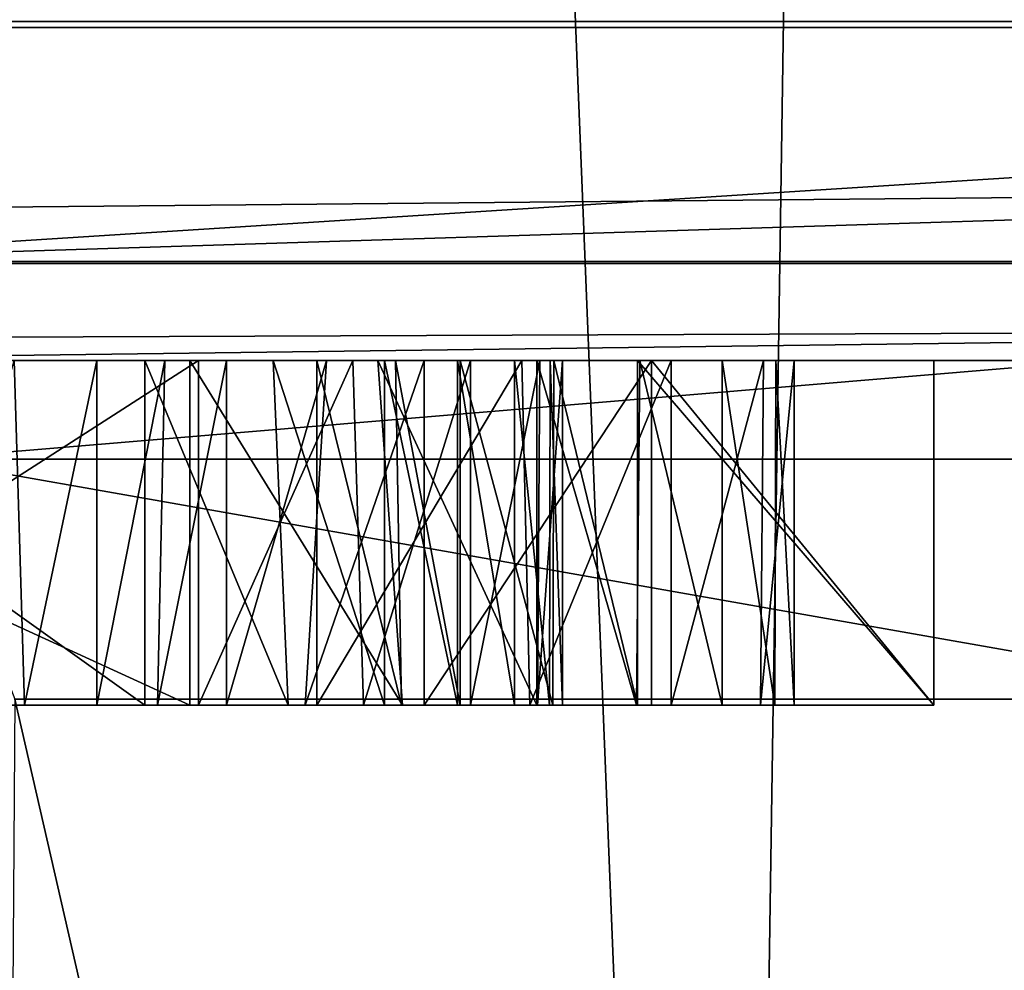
# Model space of a CAD drawing. Header units: millimetres. Extents: x -18.9 to 18.9, y -8.8 to 59.9.
# Tile 226 of 256: x -3.85 to -3.279, y 26.046 to 26.598. Entities that reach past the tile are written whole.
import ezdxf

# ---------------------------------------------------------------- set-up
doc = ezdxf.new("R2010")
doc.units = ezdxf.units.MM
doc.header["$LTSCALE"] = 65.185185
for name, color, linetype in [('1282', 7, 'CONTINUOUS'), ('1295', 7, 'CONTINUOUS'), ('1468', 7, 'CONTINUOUS'), ('1587', 7, 'CONTINUOUS'), ('1603', 7, 'CONTINUOUS'), ('1666', 7, 'CONTINUOUS'), ('1683', 7, 'CONTINUOUS'), ('1687', 7, 'CONTINUOUS'), ('1718', 7, 'CONTINUOUS'), ('1719', 7, 'CONTINUOUS'), ('1720', 7, 'CONTINUOUS'), ('1721', 7, 'CONTINUOUS'), ('1722', 7, 'CONTINUOUS'), ('1723', 7, 'CONTINUOUS'), ('1724', 7, 'CONTINUOUS'), ('1725', 7, 'CONTINUOUS'), ('1726', 7, 'CONTINUOUS'), ('1727', 7, 'CONTINUOUS'), ('1728', 7, 'CONTINUOUS'), ('1729', 7, 'CONTINUOUS'), ('1730', 7, 'CONTINUOUS'), ('1731', 7, 'CONTINUOUS'), ('1734', 7, 'CONTINUOUS'), ('1735', 7, 'CONTINUOUS'), ('1736', 7, 'CONTINUOUS'), ('1737', 7, 'CONTINUOUS'), ('1738', 7, 'CONTINUOUS'), ('1739', 7, 'CONTINUOUS'), ('1740', 7, 'CONTINUOUS'), ('2083', 7, 'CONTINUOUS')]:
    doc.layers.add(name, color=color, linetype=linetype)

msp = doc.modelspace()

# ---------------------------------------------------------------- linework, layer by layer
at = {"layer": '1282', "color": 7, "linetype": 'Continuous'}
for points in [[(4.95686, 26.4, 1.84106), (4.95686, 26.4, 1.71009), (-10.65686, 26.4, 7.01179), (4.95686, 26.4, 1.84106)], [(4.95686, 26.4, 1.71009), (4.95686, 26.4, 1.5914), (-10.65686, 26.4, 7.01179), (4.95686, 26.4, 1.71009)], [(5.72794, 26.4, 1.99576), (4.95686, 26.4, 1.84106), (-10.65686, 26.4, 7.01179), (5.72794, 26.4, 1.99576)], [(4.95686, 26.4, 2.26098), (5.72794, 26.4, 1.99576), (-10.65686, 26.4, 7.01179), (4.95686, 26.4, 2.26098)], [(4.95686, 26.4, 2.41896), (4.95686, 26.4, 2.26098), (-10.65686, 26.4, 7.01179), (4.95686, 26.4, 2.41896)], [(5.76723, 26.4, 2.60641), (4.95686, 26.4, 2.41896), (-10.65686, 26.4, 7.01179), (5.76723, 26.4, 2.60641)], [(4.95686, 26.4, 2.84215), (5.76723, 26.4, 2.60641), (-10.65686, 26.4, 7.01179), (4.95686, 26.4, 2.84215)], [(4.95686, 26.4, 2.97557), (4.95686, 26.4, 2.84215), (-10.65686, 26.4, 7.01179), (4.95686, 26.4, 2.97557)], [(-10.65686, 26.4, 7.01179), (-4.93148, 26.4, 5.95011), (4.95686, 26.4, 2.97557), (-10.65686, 26.4, 7.01179)], [(4.95686, 26.4, 1.5914), (4.95686, 26.4, 1.46125), (-10.65686, 26.4, 7.01179), (4.95686, 26.4, 1.5914)], [(-10.65686, 26.4, 7.01179), (4.95686, 26.4, 1.46125), (-8.77248, 26.4, 1.41699), (-10.65686, 26.4, 7.01179)], [(4.06105, 26.4, 7.15346), (-4.78506, 26.4, 7.17392), (-10.53459, 26.4, 7.25341), (4.06105, 26.4, 7.15346)], [(-10.35686, 26.4, 7.31165), (4.06105, 26.4, 7.15346), (-10.53459, 26.4, 7.25341), (-10.35686, 26.4, 7.31165)], [(-7.35, 26.4, 7.31165), (4.06105, 26.4, 7.15346), (-10.35686, 26.4, 7.31165), (-7.35, 26.4, 7.31165)], [(4.95686, 26.4, 1.46125), (5.44963, 26.4, 0.94965), (-8.77248, 26.4, 1.41699), (4.95686, 26.4, 1.46125)], [(-8.77248, 26.4, 1.41699), (5.44963, 26.4, 0.94965), (-8.03313, 26.4, 1.32107), (-8.77248, 26.4, 1.41699)], [(-8.03313, 26.4, 1.32107), (5.44963, 26.4, 0.94965), (-7.36118, 26.4, 0.99794), (-8.03313, 26.4, 1.32107)], [(-7.80108, 26.4, 15.55301), (-2.22372, 26.4, 17.25711), (4.35936, 26.4, 15.70178), (-7.80108, 26.4, 15.55301)], [(4.30346, 26.4, 15.49864), (-7.80108, 26.4, 15.55301), (4.35936, 26.4, 15.70178), (4.30346, 26.4, 15.49864)], [(-7.80108, 26.4, 15.55301), (4.30346, 26.4, 15.49864), (-7.35002, 26.4, 14.15993), (-7.80108, 26.4, 15.55301)], [(-6.15686, 26.4, -7.18186), (7.41121, 26.4, -7.38186), (-7.41121, 26.4, -7.38186), (-6.15686, 26.4, -7.18186)], [(4.95686, 26.4, 0.94965), (4.95686, 26.4, 0.8195), (-7.36118, 26.4, 0.99794), (4.95686, 26.4, 0.94965)], [(4.95686, 26.4, 0.8195), (-4.95686, 26.4, 0.74665), (-7.36118, 26.4, 0.99794), (4.95686, 26.4, 0.8195)], [(5.44963, 26.4, 0.94965), (4.95686, 26.4, 0.94965), (-7.36118, 26.4, 0.99794), (5.44963, 26.4, 0.94965)], [(4.30346, 26.4, 15.49864), (4.30346, 26.4, 13.50797), (-7.35002, 26.4, 14.15993), (4.30346, 26.4, 15.49864)], [(-7.35002, 26.4, 14.15993), (4.30346, 26.4, 13.50797), (-5.96773, 26.4, 13.58617), (-7.35002, 26.4, 14.15993)], [(-2.05, 26.4, 7.35346), (4.06105, 26.4, 7.15346), (-7.35, 26.4, 7.31165), (-2.05, 26.4, 7.35346)], [(-5.57213, 26.4, 7.64582), (-2.05, 26.4, 7.35346), (-7.35, 26.4, 7.31165), (-5.57213, 26.4, 7.64582)], [(4.95686, 26.4, -0.49182), (-4.95686, 26.4, -0.44025), (-6.15686, 26.4, -0.28391), (4.95686, 26.4, -0.49182)], [(4.95686, 26.4, -0.49182), (-6.15686, 26.4, -0.28391), (-4.95686, 26.4, -0.28391), (4.95686, 26.4, -0.49182)], [(4.95686, 26.4, -0.49182), (-4.95686, 26.4, -0.15376), (-6.15686, 26.4, 0.0828), (4.95686, 26.4, -0.49182)], [(4.95686, 26.4, -0.49182), (-6.15686, 26.4, 0.0828), (-4.95686, 26.4, 0.0828), (4.95686, 26.4, -0.49182)], [(5.64854, 26.4, -2.23043), (6.15686, 26.4, -2.75758), (-6.15686, 26.4, -2.24353), (5.64854, 26.4, -2.23043)], [(5.64854, 26.4, -2.23043), (-6.15686, 26.4, -2.24353), (-5.54868, 26.4, -2.18132), (5.64854, 26.4, -2.23043)], [(-6.15686, 26.4, -2.24353), (6.15686, 26.4, -2.75758), (-4.95686, 26.4, -2.64707), (-6.15686, 26.4, -2.24353)], [(5.70828, 26.4, -3.4881), (5.80898, 26.4, -3.50083), (-6.15686, 26.4, -3.16522), (5.70828, 26.4, -3.4881)], [(5.80898, 26.4, -3.50083), (-5.64854, 26.4, -3.58923), (-6.15686, 26.4, -3.16522), (5.80898, 26.4, -3.50083)], [(5.263, 26.4, -3.45417), (5.70828, 26.4, -3.4881), (-6.15686, 26.4, -3.16522), (5.263, 26.4, -3.45417)], [(5.17781, 26.4, -3.44332), (5.263, 26.4, -3.45417), (-6.15686, 26.4, -3.16522), (5.17781, 26.4, -3.44332)], [(5.10011, 26.4, -3.4116), (5.17781, 26.4, -3.44332), (-6.15686, 26.4, -3.16522), (5.10011, 26.4, -3.4116)], [(5.03563, 26.4, -3.3635), (5.10011, 26.4, -3.4116), (-6.15686, 26.4, -3.16522), (5.03563, 26.4, -3.3635)], [(4.99189, 26.4, -3.30446), (5.03563, 26.4, -3.3635), (-6.15686, 26.4, -3.16522), (4.99189, 26.4, -3.30446)], [(4.96494, 26.4, -3.22264), (4.99189, 26.4, -3.30446), (-6.15686, 26.4, -3.16522), (4.96494, 26.4, -3.22264)], [(4.95686, 26.4, -3.12675), (4.96494, 26.4, -3.22264), (-6.15686, 26.4, -3.16522), (4.95686, 26.4, -3.12675)], [(4.95686, 26.4, -3.12675), (-6.15686, 26.4, -3.16522), (-4.95686, 26.4, -2.78623), (4.95686, 26.4, -3.12675)], [(-6.15686, 26.4, -7.18186), (-4.95686, 26.4, -7.18186), (7.41121, 26.4, -7.38186), (-6.15686, 26.4, -7.18186)], [(-1.88248, 26.4, 12.89934), (-4.08154, 26.4, 12.38075), (-5.96773, 26.4, 13.58617), (-1.88248, 26.4, 12.89934)], [(0.37309, 26.4, 13.03084), (-1.88248, 26.4, 12.89934), (-5.96773, 26.4, 13.58617), (0.37309, 26.4, 13.03084)], [(4.57189, 26.4, 13.13027), (0.37309, 26.4, 13.03084), (-5.96773, 26.4, 13.58617), (4.57189, 26.4, 13.13027)], [(4.38595, 26.4, 13.2647), (4.57189, 26.4, 13.13027), (-5.96773, 26.4, 13.58617), (4.38595, 26.4, 13.2647)], [(4.37748, 26.4, 13.2762), (4.38595, 26.4, 13.2647), (-5.96773, 26.4, 13.58617), (4.37748, 26.4, 13.2762)], [(4.30346, 26.4, 13.50797), (4.37748, 26.4, 13.2762), (-5.96773, 26.4, 13.58617), (4.30346, 26.4, 13.50797)], [(6.01525, 26.4, -4.28582), (6.15686, 26.4, -4.33575), (-5.7967, 26.4, -3.96003), (6.01525, 26.4, -4.28582)], [(6.01525, 26.4, -4.28582), (-5.7967, 26.4, -3.96003), (-5.64854, 26.4, -3.96003), (6.01525, 26.4, -4.28582)], [(6.15686, 26.4, -4.33575), (-4.95686, 26.4, -4.41106), (-5.7967, 26.4, -3.96003), (6.15686, 26.4, -4.33575)], [(4.95686, 26.4, -1.33739), (-5.28428, 26.4, -1.32756), (-5.77623, 26.4, -1.31119), (4.95686, 26.4, -1.33739)], [(4.95686, 26.4, -1.33739), (-5.77623, 26.4, -1.31119), (-5.09847, 26.4, -1.22033), (4.95686, 26.4, -1.33739)], [(5.80898, 26.4, -3.50083), (6.15686, 26.4, -3.67108), (-5.64854, 26.4, -3.58923), (5.80898, 26.4, -3.50083)], [(6.15686, 26.4, -3.67108), (4.95686, 26.4, -3.67108), (-5.64854, 26.4, -3.58923), (6.15686, 26.4, -3.67108)], [(4.95686, 26.4, -3.80123), (6.01525, 26.4, -4.28582), (-5.64854, 26.4, -3.96003), (4.95686, 26.4, -3.80123)], [(4.95686, 26.4, -3.67108), (4.95686, 26.4, -3.80123), (-5.64854, 26.4, -3.58923), (4.95686, 26.4, -3.67108)], [(-5.64854, 26.4, -3.58923), (4.95686, 26.4, -3.80123), (-5.64854, 26.4, -3.96003), (-5.64854, 26.4, -3.58923)], [(5.36864, 26.4, -6.32659), (5.21307, 26.4, -6.37313), (-5.57241, 26.4, -6.22579), (5.36864, 26.4, -6.32659)], [(5.21307, 26.4, -6.37313), (-4.95686, 26.4, -6.40997), (-5.57241, 26.4, -6.22579), (5.21307, 26.4, -6.37313)], [(5.54868, 26.4, -6.31174), (5.36864, 26.4, -6.32659), (-5.57241, 26.4, -6.22579), (5.54868, 26.4, -6.31174)], [(5.54868, 26.4, -6.31174), (-5.57241, 26.4, -6.22579), (-5.30499, 26.4, -6.19304), (5.54868, 26.4, -6.31174)], [(-3.2237, 26.4, 7.69349), (-2.05, 26.4, 7.35346), (-5.57213, 26.4, 7.64582), (-3.2237, 26.4, 7.69349)], [(-4.03333, 26.4, 8.60598), (-3.2237, 26.4, 7.69349), (-5.57213, 26.4, 7.64582), (-4.03333, 26.4, 8.60598)], [(6.15686, 26.4, -5.25744), (6.15686, 26.4, -5.35649), (-5.55768, 26.4, -5.28445), (6.15686, 26.4, -5.25744)], [(6.15686, 26.4, -5.25744), (-5.55768, 26.4, -5.28445), (-5.09847, 26.4, -5.19114), (6.15686, 26.4, -5.25744)], [(-5.55768, 26.4, -5.28445), (6.15686, 26.4, -5.35649), (-5.37882, 26.4, -5.30003), (-5.55768, 26.4, -5.28445)], [(-5.36864, 26.4, -2.16647), (5.64854, 26.4, -2.23043), (-5.54868, 26.4, -2.18132), (-5.36864, 26.4, -2.16647)], [(4.95781, 26.4, -6.90877), (5.0246, 26.4, -7.0216), (-5.44963, 26.4, -6.54012), (4.95781, 26.4, -6.90877)], [(-5.44963, 26.4, -6.54012), (5.0246, 26.4, -7.0216), (-4.95686, 26.4, -7.05171), (-5.44963, 26.4, -6.54012)], [(4.93558, 26.4, -6.77668), (4.95781, 26.4, -6.90877), (-5.44963, 26.4, -6.54012), (4.93558, 26.4, -6.77668)], [(4.95347, 26.4, -6.65186), (4.93558, 26.4, -6.77668), (-5.44963, 26.4, -6.54012), (4.95347, 26.4, -6.65186)], [(-5.44963, 26.4, -6.54012), (-4.95686, 26.4, -6.54012), (4.95347, 26.4, -6.65186), (-5.44963, 26.4, -6.54012)], [(-5.22371, 26.4, -5.34748), (-5.37882, 26.4, -5.30003), (4.95686, 26.4, -5.35649), (-5.22371, 26.4, -5.34748)], [(6.15686, 26.4, -5.35649), (4.95686, 26.4, -5.35649), (-5.37882, 26.4, -5.30003), (6.15686, 26.4, -5.35649)], [(-5.21307, 26.4, -2.11993), (5.64854, 26.4, -2.23043), (-5.36864, 26.4, -2.16647), (-5.21307, 26.4, -2.11993)], [(4.95686, 26.4, -6.13166), (5.54868, 26.4, -6.31174), (-5.30499, 26.4, -6.19304), (4.95686, 26.4, -6.13166)], [(-5.10093, 26.4, -6.09073), (4.95686, 26.4, -6.13166), (-5.30499, 26.4, -6.19304), (-5.10093, 26.4, -6.09073)], [(4.95686, 26.4, -1.33739), (6.01525, 26.4, -1.36031), (-5.28428, 26.4, -1.32756), (4.95686, 26.4, -1.33739)], [(-5.28428, 26.4, -1.32756), (6.01525, 26.4, -1.36031), (-5.13451, 26.4, -1.384), (-5.28428, 26.4, -1.32756)], [(-5.22371, 26.4, -5.34748), (4.95686, 26.4, -5.35649), (-5.09872, 26.4, -5.42218), (-5.22371, 26.4, -5.34748)], [(-5.0921, 26.4, -2.04661), (5.64854, 26.4, -2.23043), (-5.21307, 26.4, -2.11993), (-5.0921, 26.4, -2.04661)], [(6.01525, 26.4, -1.36031), (5.7967, 26.4, -1.85963), (-5.13451, 26.4, -1.384), (6.01525, 26.4, -1.36031)], [(-5.13451, 26.4, -1.384), (5.7967, 26.4, -1.85963), (-5.0246, 26.4, -1.47146), (-5.13451, 26.4, -1.384)], [(4.95686, 26.4, -6.00724), (4.95686, 26.4, -6.13166), (-5.10093, 26.4, -6.09073), (4.95686, 26.4, -6.00724)], [(-4.97741, 26.4, -5.94013), (4.95686, 26.4, -6.00724), (-5.10093, 26.4, -6.09073), (-4.97741, 26.4, -5.94013)], [(4.95686, 26.4, -5.35649), (4.95686, 26.4, -5.48991), (-5.09872, 26.4, -5.42218), (4.95686, 26.4, -5.35649)], [(-5.09872, 26.4, -5.42218), (4.95686, 26.4, -5.48991), (-5.00944, 26.4, -5.51705), (-5.09872, 26.4, -5.42218)], [(-4.95686, 26.4, -1.22033), (4.95686, 26.4, -1.33739), (-5.09847, 26.4, -1.22033), (-4.95686, 26.4, -1.22033)], [(-4.95686, 26.4, -5.19114), (6.15686, 26.4, -5.25744), (-5.09847, 26.4, -5.19114), (-4.95686, 26.4, -5.19114)], [(-5.00598, 26.4, -1.95212), (5.64854, 26.4, -2.23043), (-5.0921, 26.4, -2.04661), (-5.00598, 26.4, -1.95212)], [(-5.0246, 26.4, -1.47146), (5.7967, 26.4, -1.85963), (-4.95781, 26.4, -1.58428), (-5.0246, 26.4, -1.47146)], [(4.95686, 26.4, -5.48991), (5.90147, 26.4, -6.00724), (-5.00944, 26.4, -5.51705), (4.95686, 26.4, -5.48991)], [(-5.00944, 26.4, -5.51705), (5.90147, 26.4, -6.00724), (-4.95362, 26.4, -5.63116), (-5.00944, 26.4, -5.51705)], [(5.64854, 26.4, -1.85963), (5.64854, 26.4, -2.23043), (-5.00598, 26.4, -1.95212), (5.64854, 26.4, -1.85963)], [(-4.95347, 26.4, -1.8412), (5.64854, 26.4, -1.85963), (-5.00598, 26.4, -1.95212), (-4.95347, 26.4, -1.8412)], [(5.90147, 26.4, -6.00724), (4.95686, 26.4, -6.00724), (-4.97741, 26.4, -5.94013), (5.90147, 26.4, -6.00724)], [(-4.93558, 26.4, -5.7543), (5.90147, 26.4, -6.00724), (-4.97741, 26.4, -5.94013), (-4.93558, 26.4, -5.7543)], [(-4.95781, 26.4, -1.58428), (5.7967, 26.4, -1.85963), (-4.93558, 26.4, -1.71638), (-4.95781, 26.4, -1.58428)], [(4.95686, 26.4, 0.8195), (6.15686, 26.4, 0.57394), (-4.95686, 26.4, 0.74665), (4.95686, 26.4, 0.8195)], [(6.15686, 26.4, 0.57394), (4.95686, 26.4, 0.57394), (-4.95686, 26.4, 0.74665), (6.15686, 26.4, 0.57394)], [(4.95686, 26.4, 0.57394), (4.95686, 26.4, 0.44379), (-4.95686, 26.4, 0.74665), (4.95686, 26.4, 0.57394)], [(4.95686, 26.4, 0.44379), (5.09847, 26.4, 0.28826), (-4.95686, 26.4, 0.74665), (4.95686, 26.4, 0.44379)], [(4.95686, 26.4, 0.28826), (4.95686, 26.4, -0.49182), (-4.95686, 26.4, 0.0828), (4.95686, 26.4, 0.28826)], [(4.95686, 26.4, -0.49182), (6.15686, 26.4, -0.62606), (-4.95686, 26.4, -0.44025), (4.95686, 26.4, -0.49182)], [(-4.95686, 26.4, -0.15376), (4.95686, 26.4, -0.49182), (-4.95686, 26.4, -0.28391), (-4.95686, 26.4, -0.15376)], [(5.09847, 26.4, 0.28826), (4.95686, 26.4, 0.28826), (-4.95686, 26.4, 0.74665), (5.09847, 26.4, 0.28826)], [(-4.95686, 26.4, 0.74665), (4.95686, 26.4, 0.28826), (-4.95686, 26.4, 0.0828), (-4.95686, 26.4, 0.74665)], [(6.15686, 26.4, -0.62606), (4.95686, 26.4, -0.62606), (-4.95686, 26.4, -0.44025), (6.15686, 26.4, -0.62606)], [(4.95686, 26.4, -0.62606), (4.95686, 26.4, -1.33739), (-4.95686, 26.4, -1.22033), (4.95686, 26.4, -0.62606)], [(-4.95686, 26.4, -0.44025), (4.95686, 26.4, -0.62606), (-4.95686, 26.4, -1.22033), (-4.95686, 26.4, -0.44025)], [(6.15686, 26.4, -2.75758), (4.95686, 26.4, -2.75758), (-4.95686, 26.4, -2.64707), (6.15686, 26.4, -2.75758)], [(4.95686, 26.4, -2.75758), (4.95686, 26.4, -3.12675), (-4.95686, 26.4, -2.78623), (4.95686, 26.4, -2.75758)], [(-4.95686, 26.4, -2.64707), (4.95686, 26.4, -2.75758), (-4.95686, 26.4, -2.78623), (-4.95686, 26.4, -2.64707)], [(6.15686, 26.4, -4.33575), (4.95686, 26.4, -4.71474), (-4.95686, 26.4, -4.41106), (6.15686, 26.4, -4.33575)], [(4.95686, 26.4, -4.85389), (6.15686, 26.4, -5.25744), (-4.95686, 26.4, -5.19114), (4.95686, 26.4, -4.85389)], [(4.95686, 26.4, -4.71474), (4.95686, 26.4, -4.85389), (-4.95686, 26.4, -4.41106), (4.95686, 26.4, -4.71474)], [(-4.95686, 26.4, -4.41106), (4.95686, 26.4, -4.85389), (-4.95686, 26.4, -5.19114), (-4.95686, 26.4, -4.41106)], [(5.13451, 26.4, -7.10906), (5.28428, 26.4, -7.16549), (-4.95686, 26.4, -7.05171), (5.13451, 26.4, -7.10906)], [(5.28428, 26.4, -7.16549), (5.77623, 26.4, -7.18186), (-4.95686, 26.4, -7.05171), (5.28428, 26.4, -7.16549)], [(5.0246, 26.4, -7.0216), (5.13451, 26.4, -7.10906), (-4.95686, 26.4, -7.05171), (5.0246, 26.4, -7.0216)], [(5.0921, 26.4, -6.44644), (5.00598, 26.4, -6.54093), (-4.95686, 26.4, -6.54012), (5.0921, 26.4, -6.44644)], [(5.00598, 26.4, -6.54093), (4.95347, 26.4, -6.65186), (-4.95686, 26.4, -6.54012), (5.00598, 26.4, -6.54093)], [(5.21307, 26.4, -6.37313), (5.0921, 26.4, -6.44644), (-4.95686, 26.4, -6.40997), (5.21307, 26.4, -6.37313)], [(-4.95686, 26.4, -6.40997), (5.0921, 26.4, -6.44644), (-4.95686, 26.4, -6.54012), (-4.95686, 26.4, -6.40997)], [(-4.95686, 26.4, -7.05171), (5.77623, 26.4, -7.18186), (-4.95686, 26.4, -7.18186), (-4.95686, 26.4, -7.05171)], [(-4.95686, 26.4, -7.18186), (5.77623, 26.4, -7.18186), (7.41121, 26.4, -7.38186), (-4.95686, 26.4, -7.18186)], [(-4.95362, 26.4, -5.63116), (5.90147, 26.4, -6.00724), (-4.93558, 26.4, -5.7543), (-4.95362, 26.4, -5.63116)], [(5.7967, 26.4, -1.85963), (5.64854, 26.4, -1.85963), (-4.95347, 26.4, -1.8412), (5.7967, 26.4, -1.85963)], [(-4.93558, 26.4, -1.71638), (5.7967, 26.4, -1.85963), (-4.95347, 26.4, -1.8412), (-4.93558, 26.4, -1.71638)], [(-4.93148, 26.4, 5.95011), (-4.79325, 26.4, 5.93218), (7.42243, 26.4, 3.64776), (-4.93148, 26.4, 5.95011)], [(7.42243, 26.4, 3.64776), (4.95686, 26.4, 2.97557), (-4.93148, 26.4, 5.95011), (7.42243, 26.4, 3.64776)], [(-4.79325, 26.4, 5.93218), (-4.69222, 26.4, 5.94241), (5.1213, 26.4, 5.6395), (-4.79325, 26.4, 5.93218)], [(7.42243, 26.4, 3.64776), (-4.79325, 26.4, 5.93218), (5.1213, 26.4, 5.6395), (7.42243, 26.4, 3.64776)], [(4.06105, 26.4, 7.15346), (3.9309, 26.4, 7.15346), (-4.78506, 26.4, 7.17392), (4.06105, 26.4, 7.15346)], [(-4.68104, 26.4, 7.16242), (-4.78506, 26.4, 7.17392), (1.77237, 26.4, 7.15346), (-4.68104, 26.4, 7.16242)], [(2.50662, 26.4, 7.15346), (1.77237, 26.4, 7.15346), (-4.78506, 26.4, 7.17392), (2.50662, 26.4, 7.15346)], [(2.68588, 26.4, 7.15346), (2.50662, 26.4, 7.15346), (-4.78506, 26.4, 7.17392), (2.68588, 26.4, 7.15346)], [(2.81603, 26.4, 7.15346), (2.68588, 26.4, 7.15346), (-4.78506, 26.4, 7.17392), (2.81603, 26.4, 7.15346)], [(3.38984, 26.4, 7.15346), (2.81603, 26.4, 7.15346), (-4.78506, 26.4, 7.17392), (3.38984, 26.4, 7.15346)], [(3.55355, 26.4, 7.15346), (3.38984, 26.4, 7.15346), (-4.78506, 26.4, 7.17392), (3.55355, 26.4, 7.15346)], [(3.9309, 26.4, 7.15346), (3.55355, 26.4, 7.15346), (-4.78506, 26.4, 7.17392), (3.9309, 26.4, 7.15346)], [(-4.69222, 26.4, 5.94241), (-4.18752, 26.4, 5.95346), (5.1213, 26.4, 5.6395), (-4.69222, 26.4, 5.94241)], [(-4.05737, 26.4, 7.15346), (-4.68104, 26.4, 7.16242), (-3.48356, 26.4, 7.15346), (-4.05737, 26.4, 7.15346)], [(-3.48356, 26.4, 7.15346), (-4.68104, 26.4, 7.16242), (-3.31985, 26.4, 7.15346), (-3.48356, 26.4, 7.15346)], [(-3.31985, 26.4, 7.15346), (-4.68104, 26.4, 7.16242), (-3.19216, 26.4, 7.15346), (-3.31985, 26.4, 7.15346)], [(-3.19216, 26.4, 7.15346), (-4.68104, 26.4, 7.16242), (-2.45791, 26.4, 7.15346), (-3.19216, 26.4, 7.15346)], [(-2.45791, 26.4, 7.15346), (-4.68104, 26.4, 7.16242), (-2.27537, 26.4, 7.15346), (-2.45791, 26.4, 7.15346)], [(-2.27537, 26.4, 7.15346), (-4.68104, 26.4, 7.16242), (-1.54113, 26.4, 7.15346), (-2.27537, 26.4, 7.15346)], [(-1.54113, 26.4, 7.15346), (-4.68104, 26.4, 7.16242), (-1.36514, 26.4, 7.15346), (-1.54113, 26.4, 7.15346)], [(-1.36514, 26.4, 7.15346), (-4.68104, 26.4, 7.16242), (-1.2399, 26.4, 7.15346), (-1.36514, 26.4, 7.15346)], [(-1.2399, 26.4, 7.15346), (-4.68104, 26.4, 7.16242), (-0.7234, 26.4, 7.15346), (-1.2399, 26.4, 7.15346)], [(-0.7234, 26.4, 7.15346), (-4.68104, 26.4, 7.16242), (-0.58997, 26.4, 7.15346), (-0.7234, 26.4, 7.15346)], [(-0.58997, 26.4, 7.15346), (-4.68104, 26.4, 7.16242), (1.13472, 26.4, 7.15346), (-0.58997, 26.4, 7.15346)], [(1.13472, 26.4, 7.15346), (-4.68104, 26.4, 7.16242), (1.26896, 26.4, 7.15346), (1.13472, 26.4, 7.15346)], [(1.26896, 26.4, 7.15346), (-4.68104, 26.4, 7.16242), (1.77237, 26.4, 7.15346), (1.26896, 26.4, 7.15346)], [(-4.18752, 26.4, 5.95346), (-3.75123, 26.4, 5.95346), (5.1213, 26.4, 5.6395), (-4.18752, 26.4, 5.95346)], [(-3.8531, 26.4, 6.62459), (-4.05737, 26.4, 7.15346), (-3.80533, 26.4, 6.63875), (-3.8531, 26.4, 6.62459)], [(-3.80533, 26.4, 6.63875), (-4.05737, 26.4, 7.15346), (-3.76571, 26.4, 6.66699), (-3.80533, 26.4, 6.63875)], [(-3.76571, 26.4, 6.66699), (-4.05737, 26.4, 7.15346), (-3.73001, 26.4, 6.7074), (-3.76571, 26.4, 6.66699)], [(-3.73001, 26.4, 6.7074), (-4.05737, 26.4, 7.15346), (-3.67213, 26.4, 6.8), (-3.73001, 26.4, 6.7074)], [(-3.67213, 26.4, 6.8), (-4.05737, 26.4, 7.15346), (-3.61535, 26.4, 6.90462), (-3.67213, 26.4, 6.8)], [(-3.61535, 26.4, 6.90462), (-4.05737, 26.4, 7.15346), (-3.48356, 26.4, 7.15346), (-3.61535, 26.4, 6.90462)], [(-4.05737, 26.4, 6.08607), (-4.05737, 26.4, 6.48306), (-3.74632, 26.4, 6.08607), (-4.05737, 26.4, 6.08607)], [(-3.74632, 26.4, 6.08607), (-4.05737, 26.4, 6.48306), (-3.65669, 26.4, 6.09882), (-3.74632, 26.4, 6.08607)], [(-3.65669, 26.4, 6.09882), (-4.05737, 26.4, 6.48306), (-3.58853, 26.4, 6.13866), (-3.65669, 26.4, 6.09882)], [(-3.58853, 26.4, 6.13866), (-4.05737, 26.4, 6.48306), (-3.54841, 26.4, 6.20033), (-3.58853, 26.4, 6.13866)], [(-3.54841, 26.4, 6.20033), (-4.05737, 26.4, 6.48306), (-3.53513, 26.4, 6.28088), (-3.54841, 26.4, 6.20033)], [(-3.53513, 26.4, 6.28088), (-4.05737, 26.4, 6.48306), (-3.5423, 26.4, 6.34034), (-3.53513, 26.4, 6.28088)], [(-3.5423, 26.4, 6.34034), (-4.05737, 26.4, 6.48306), (-3.56309, 26.4, 6.39131), (-3.5423, 26.4, 6.34034)], [(-3.56309, 26.4, 6.39131), (-4.05737, 26.4, 6.48306), (-3.59605, 26.4, 6.43263), (-3.56309, 26.4, 6.39131)], [(-3.59605, 26.4, 6.43263), (-4.05737, 26.4, 6.48306), (-3.63834, 26.4, 6.46081), (-3.59605, 26.4, 6.43263)], [(-3.63834, 26.4, 6.46081), (-4.05737, 26.4, 6.48306), (-3.70296, 26.4, 6.47844), (-3.63834, 26.4, 6.46081)], [(-3.70296, 26.4, 6.47844), (-4.05737, 26.4, 6.48306), (-3.77742, 26.4, 6.48306), (-3.70296, 26.4, 6.47844)], [(-3.75123, 26.4, 5.95346), (-3.64226, 26.4, 5.96041), (-3.19216, 26.4, 5.95346), (-3.75123, 26.4, 5.95346)], [(-3.75123, 26.4, 5.95346), (-3.19216, 26.4, 5.95346), (5.1213, 26.4, 5.6395), (-3.75123, 26.4, 5.95346)], [(-3.67756, 26.4, 6.60749), (-3.63197, 26.4, 6.63889), (-3.55872, 26.4, 6.56906), (-3.67756, 26.4, 6.60749)], [(-3.64226, 26.4, 5.96041), (-3.55003, 26.4, 5.98734), (-3.19216, 26.4, 5.95346), (-3.64226, 26.4, 5.96041)], [(-3.63197, 26.4, 6.63889), (-3.59449, 26.4, 6.67416), (-3.4721, 26.4, 6.50025), (-3.63197, 26.4, 6.63889)], [(-3.55872, 26.4, 6.56906), (-3.63197, 26.4, 6.63889), (-3.4721, 26.4, 6.50025), (-3.55872, 26.4, 6.56906)], [(-3.59449, 26.4, 6.67416), (-3.54024, 26.4, 6.74571), (-3.4721, 26.4, 6.50025), (-3.59449, 26.4, 6.67416)], [(-3.55003, 26.4, 5.98734), (-3.49042, 26.4, 6.03214), (-3.19216, 26.4, 5.95346), (-3.55003, 26.4, 5.98734)], [(-3.54024, 26.4, 6.74571), (-3.49175, 26.4, 6.82686), (-3.19216, 26.4, 5.95346), (-3.54024, 26.4, 6.74571)], [(-3.4721, 26.4, 6.50025), (-3.54024, 26.4, 6.74571), (-3.41868, 26.4, 6.4029), (-3.4721, 26.4, 6.50025)], [(-3.41868, 26.4, 6.4029), (-3.54024, 26.4, 6.74571), (-3.19216, 26.4, 5.95346), (-3.41868, 26.4, 6.4029)], [(-3.49175, 26.4, 6.82686), (-3.31985, 26.4, 7.15346), (-3.19216, 26.4, 5.95346), (-3.49175, 26.4, 6.82686)], [(-3.49042, 26.4, 6.03214), (-3.44263, 26.4, 6.09916), (-3.19216, 26.4, 5.95346), (-3.49042, 26.4, 6.03214)], [(-3.44263, 26.4, 6.09916), (-3.41146, 26.4, 6.18298), (-3.19216, 26.4, 5.95346), (-3.44263, 26.4, 6.09916)], [(-3.40089, 26.4, 6.28006), (-3.41868, 26.4, 6.4029), (-3.19216, 26.4, 5.95346), (-3.40089, 26.4, 6.28006)], [(-3.41146, 26.4, 6.18298), (-3.40089, 26.4, 6.28006), (-3.19216, 26.4, 5.95346), (-3.41146, 26.4, 6.18298)], [(-3.31985, 26.4, 7.15346), (-3.19216, 26.4, 7.15346), (-3.19216, 26.4, 5.95346), (-3.31985, 26.4, 7.15346)]]:
    msp.add_3dface(points, dxfattribs=at)
at = {"layer": '1295', "color": 7, "linetype": 'Continuous'}
for points in [[(-3.21466, 32.4, -17.10047), (-5.53751, 26.59302, -16.49533), (-5.07662, 34.4, -16.64295), (-3.21466, 32.4, -17.10047)], [(-8.69918, -6.3, -15.06909), (-5.53751, 26.59302, -16.49533), (-3.21466, 32.4, -17.10047), (-8.69918, -6.3, -15.06909)], [(-3.21466, -3.5, -17.10047), (-8.69918, -6.3, -15.06909), (-3.21466, 32.4, -17.10047), (-3.21466, -3.5, -17.10047)], [(-7.60962, -3.5, 15.6478), (-2.22372, 26.4, 17.25711), (-7.80108, 26.4, 15.55301), (-7.60962, -3.5, 15.6478)], [(-7.60962, -3.5, 15.6478), (-1.38899, -3.5, 17.34447), (-2.22372, 26.4, 17.25711), (-7.60962, -3.5, 15.6478)]]:
    msp.add_3dface(points, dxfattribs=at)
at = {"layer": '1468', "color": 7, "linetype": 'Continuous'}
for points in [[(-4.02418, 30.21899, 12.1225), (-4.01893, 26.59651, 12.19084), (-3.3638, 34.20349, 12.24998), (-4.02418, 30.21899, 12.1225)], [(-4.01893, 26.59651, 12.19084), (-1.85362, 26.59651, 12.70167), (-3.3638, 34.20349, 12.24998), (-4.01893, 26.59651, 12.19084)], [(-1.85362, 26.59651, 12.70167), (-2.68581, 34.20349, 12.41626), (-3.3638, 34.20349, 12.24998), (-1.85362, 26.59651, 12.70167)]]:
    msp.add_3dface(points, dxfattribs=at)
at = {"layer": '1587', "color": 7, "linetype": 'Continuous'}
for points in [[(-4.13552, 34.20349, 10.01261), (-3.83276, 34.20349, 10.72694), (-3.86531, 24.4, 10.30193), (-4.13552, 34.20349, 10.01261)], [(-3.86531, 24.4, 10.30193), (-3.83276, 34.20349, 10.72694), (-3.43953, 24.4, 10.93953), (-3.86531, 24.4, 10.30193)], [(-3.83276, 34.20349, 10.72694), (-3.29484, 34.20349, 11.28602), (-3.43953, 24.4, 10.93953), (-3.83276, 34.20349, 10.72694)], [(-3.43953, 24.4, 10.93953), (-3.29484, 34.20349, 11.28602), (-2.80193, 24.4, 11.36531), (-3.43953, 24.4, 10.93953)], [(-3.29484, 34.20349, 11.28602), (-2.59272, 34.20349, 11.61612), (-2.80193, 24.4, 11.36531), (-3.29484, 34.20349, 11.28602)], [(-3.43953, 24.4, 8.16047), (-3.85278, 26.20349, 8.69193), (-3.86531, 24.4, 8.79807), (-3.43953, 24.4, 8.16047)], [(-3.11662, 26.20349, 7.86221), (-3.85278, 26.20349, 8.69193), (-3.43953, 24.4, 8.16047), (-3.11662, 26.20349, 7.86221)], [(-2.80193, 24.4, 7.73469), (-3.11662, 26.20349, 7.86221), (-3.43953, 24.4, 8.16047), (-2.80193, 24.4, 7.73469)]]:
    msp.add_3dface(points, dxfattribs=at)
at = {"layer": '1603', "color": 7, "linetype": 'Continuous'}
for points in [[(8.7, 26.20698, -7.56826), (8.7, 34.20698, -7.84763), (-8.7, 34.20698, -7.84763), (8.7, 26.20698, -7.56826)], [(8.7, 26.20698, -7.56826), (-8.7, 34.20698, -7.84763), (8.3357, 26.36645, -7.57383), (8.7, 26.20698, -7.56826)], [(-8.7, 34.20698, -7.84763), (-7.41121, 26.59302, -7.58174), (7.41121, 26.59302, -7.58174), (-8.7, 34.20698, -7.84763)], [(8.3357, 26.36645, -7.57383), (-8.7, 34.20698, -7.84763), (8.07104, 26.46655, -7.57732), (8.3357, 26.36645, -7.57383)], [(8.07104, 26.46655, -7.57732), (-8.7, 34.20698, -7.84763), (8.00702, 26.48753, -7.57806), (8.07104, 26.46655, -7.57732)], [(8.00702, 26.48753, -7.57806), (-8.7, 34.20698, -7.84763), (7.41121, 26.59302, -7.58174), (8.00702, 26.48753, -7.57806)]]:
    msp.add_3dface(points, dxfattribs=at)
at = {"layer": '1666', "color": 7, "linetype": 'Continuous'}
for points in [[(-3.2237, 26.4, 7.69349), (-4.03333, 26.4, 8.60598), (-3.90662, 26.34263, 8.66599), (-3.2237, 26.4, 7.69349)], [(-3.14789, 26.34264, 7.81126), (-3.2237, 26.4, 7.69349), (-3.90662, 26.34263, 8.66599), (-3.14789, 26.34264, 7.81126)], [(-3.11662, 26.20349, 7.86221), (-3.14789, 26.34264, 7.81126), (-3.90662, 26.34263, 8.66599), (-3.11662, 26.20349, 7.86221)], [(-3.85278, 26.20349, 8.69193), (-3.11662, 26.20349, 7.86221), (-3.90662, 26.34263, 8.66599), (-3.85278, 26.20349, 8.69193)]]:
    msp.add_3dface(points, dxfattribs=at)
at = {"layer": '1683', "color": 7, "linetype": 'Continuous'}
for points in [[(7.41121, 26.59302, -7.58174), (-7.41121, 26.59302, -7.58174), (-7.41121, 26.45613, -7.52079), (7.41121, 26.59302, -7.58174)], [(7.41121, 26.45613, -7.52079), (7.41121, 26.59302, -7.58174), (-7.41121, 26.45613, -7.52079), (7.41121, 26.45613, -7.52079)], [(-7.41121, 26.4, -7.38186), (7.41121, 26.4, -7.38186), (7.41121, 26.45613, -7.52079), (-7.41121, 26.4, -7.38186)], [(-7.41121, 26.4, -7.38186), (7.41121, 26.45613, -7.52079), (-7.41121, 26.45613, -7.52079), (-7.41121, 26.4, -7.38186)]]:
    msp.add_3dface(points, dxfattribs=at)
at = {"layer": '1687', "color": 7, "linetype": 'Continuous'}
for points in [[(-3.75123, 26.2, 5.95346), (-4.18752, 26.2, 5.95346), (-4.05737, 26.2, 6.08607), (-3.75123, 26.2, 5.95346)], [(-3.62794, 26.2, 5.96283), (-3.75123, 26.2, 5.95346), (-4.05737, 26.2, 6.08607), (-3.62794, 26.2, 5.96283)], [(-3.55003, 26.2, 5.98734), (-3.62794, 26.2, 5.96283), (-4.05737, 26.2, 6.08607), (-3.55003, 26.2, 5.98734)], [(-3.49234, 26.2, 6.03008), (-3.55003, 26.2, 5.98734), (-4.05737, 26.2, 6.08607), (-3.49234, 26.2, 6.03008)], [(-3.74632, 26.2, 6.08607), (-3.49234, 26.2, 6.03008), (-4.05737, 26.2, 6.08607), (-3.74632, 26.2, 6.08607)], [(-3.5541, 26.2, 6.56676), (-3.4721, 26.2, 6.50025), (-4.05737, 26.2, 6.62058), (-3.5541, 26.2, 6.56676)], [(-4.05737, 26.2, 6.62058), (-3.4721, 26.2, 6.50025), (-3.77742, 26.2, 6.48306), (-4.05737, 26.2, 6.62058)], [(-3.67756, 26.2, 6.60749), (-3.5541, 26.2, 6.56676), (-4.05737, 26.2, 6.62058), (-3.67756, 26.2, 6.60749)], [(-3.90757, 26.2, 6.62058), (-3.67756, 26.2, 6.60749), (-4.05737, 26.2, 6.62058), (-3.90757, 26.2, 6.62058)], [(-4.05737, 26.2, 6.48306), (-4.05737, 26.2, 6.62058), (-3.77742, 26.2, 6.48306), (-4.05737, 26.2, 6.48306)], [(-3.84718, 26.2, 6.62565), (-3.67756, 26.2, 6.60749), (-3.90757, 26.2, 6.62058), (-3.84718, 26.2, 6.62565)], [(-3.80533, 26.2, 6.63875), (-3.67756, 26.2, 6.60749), (-3.84718, 26.2, 6.62565), (-3.80533, 26.2, 6.63875)], [(-3.6285, 26.2, 6.64167), (-3.67756, 26.2, 6.60749), (-3.80533, 26.2, 6.63875), (-3.6285, 26.2, 6.64167)], [(-3.77004, 26.2, 6.66304), (-3.6285, 26.2, 6.64167), (-3.80533, 26.2, 6.63875), (-3.77004, 26.2, 6.66304)], [(-3.77742, 26.2, 6.48306), (-3.4721, 26.2, 6.50025), (-3.69425, 26.2, 6.47705), (-3.77742, 26.2, 6.48306)], [(-3.59449, 26.2, 6.67416), (-3.6285, 26.2, 6.64167), (-3.77004, 26.2, 6.66304), (-3.59449, 26.2, 6.67416)], [(-3.73001, 26.2, 6.7074), (-3.59449, 26.2, 6.67416), (-3.77004, 26.2, 6.66304), (-3.73001, 26.2, 6.7074)], [(-3.44263, 26.2, 6.09916), (-3.49234, 26.2, 6.03008), (-3.74632, 26.2, 6.08607), (-3.44263, 26.2, 6.09916)], [(-3.65067, 26.2, 6.10078), (-3.44263, 26.2, 6.09916), (-3.74632, 26.2, 6.08607), (-3.65067, 26.2, 6.10078)], [(-3.54086, 26.2, 6.74479), (-3.59449, 26.2, 6.67416), (-3.73001, 26.2, 6.7074), (-3.54086, 26.2, 6.74479)], [(-3.68447, 26.2, 6.77862), (-3.54086, 26.2, 6.74479), (-3.73001, 26.2, 6.7074), (-3.68447, 26.2, 6.77862)], [(-3.4721, 26.2, 6.50025), (-3.42026, 26.2, 6.408), (-3.69425, 26.2, 6.47705), (-3.4721, 26.2, 6.50025)], [(-3.69425, 26.2, 6.47705), (-3.42026, 26.2, 6.408), (-3.63834, 26.2, 6.46081), (-3.69425, 26.2, 6.47705)], [(-3.49175, 26.2, 6.82686), (-3.54086, 26.2, 6.74479), (-3.68447, 26.2, 6.77862), (-3.49175, 26.2, 6.82686)], [(-3.61535, 26.2, 6.90462), (-3.49175, 26.2, 6.82686), (-3.68447, 26.2, 6.77862), (-3.61535, 26.2, 6.90462)], [(-3.58853, 26.2, 6.13866), (-3.44263, 26.2, 6.09916), (-3.65067, 26.2, 6.10078), (-3.58853, 26.2, 6.13866)], [(-3.63834, 26.2, 6.46081), (-3.42026, 26.2, 6.408), (-3.59614, 26.2, 6.43273), (-3.63834, 26.2, 6.46081)], [(-3.48356, 26.2, 7.15346), (-3.49175, 26.2, 6.82686), (-3.61535, 26.2, 6.90462), (-3.48356, 26.2, 7.15346)], [(-3.59614, 26.2, 6.43273), (-3.42026, 26.2, 6.408), (-3.56309, 26.2, 6.39131), (-3.59614, 26.2, 6.43273)], [(-3.41203, 26.2, 6.18037), (-3.44263, 26.2, 6.09916), (-3.58853, 26.2, 6.13866), (-3.41203, 26.2, 6.18037)], [(-3.54966, 26.2, 6.19683), (-3.41203, 26.2, 6.18037), (-3.58853, 26.2, 6.13866), (-3.54966, 26.2, 6.19683)], [(-3.42026, 26.2, 6.408), (-3.40089, 26.2, 6.28006), (-3.56309, 26.2, 6.39131), (-3.42026, 26.2, 6.408)], [(-3.56309, 26.2, 6.39131), (-3.40089, 26.2, 6.28006), (-3.54264, 26.2, 6.34179), (-3.56309, 26.2, 6.39131)], [(-3.40089, 26.2, 6.28006), (-3.41203, 26.2, 6.18037), (-3.54966, 26.2, 6.19683), (-3.40089, 26.2, 6.28006)], [(-3.53513, 26.2, 6.28088), (-3.40089, 26.2, 6.28006), (-3.54966, 26.2, 6.19683), (-3.53513, 26.2, 6.28088)], [(-3.54264, 26.2, 6.34179), (-3.40089, 26.2, 6.28006), (-3.53513, 26.2, 6.28088), (-3.54264, 26.2, 6.34179)], [(-3.31985, 26.2, 7.15346), (-3.49175, 26.2, 6.82686), (-3.48356, 26.2, 7.15346), (-3.31985, 26.2, 7.15346)]]:
    msp.add_3dface(points, dxfattribs=at)
at = {"layer": '1718', "color": 7, "linetype": 'Continuous'}
for points in [[(-3.8531, 26.4, 6.62459), (-3.84718, 26.2, 6.62565), (-3.90757, 26.2, 6.62058), (-3.8531, 26.4, 6.62459)], [(-3.8531, 26.4, 6.62459), (-3.80533, 26.4, 6.63875), (-3.84718, 26.2, 6.62565), (-3.8531, 26.4, 6.62459)], [(-3.80533, 26.4, 6.63875), (-3.80533, 26.2, 6.63875), (-3.84718, 26.2, 6.62565), (-3.80533, 26.4, 6.63875)]]:
    msp.add_3dface(points, dxfattribs=at)
at = {"layer": '1719', "color": 7, "linetype": 'Continuous'}
for points in [[(-3.80533, 26.4, 6.63875), (-3.76571, 26.4, 6.66699), (-3.80533, 26.2, 6.63875), (-3.80533, 26.4, 6.63875)], [(-3.76571, 26.4, 6.66699), (-3.77004, 26.2, 6.66304), (-3.80533, 26.2, 6.63875), (-3.76571, 26.4, 6.66699)], [(-3.76571, 26.4, 6.66699), (-3.73001, 26.4, 6.7074), (-3.77004, 26.2, 6.66304), (-3.76571, 26.4, 6.66699)], [(-3.73001, 26.4, 6.7074), (-3.73001, 26.2, 6.7074), (-3.77004, 26.2, 6.66304), (-3.73001, 26.4, 6.7074)]]:
    msp.add_3dface(points, dxfattribs=at)
at = {"layer": '1720', "color": 7, "linetype": 'Continuous'}
for points in [[(-3.73001, 26.4, 6.7074), (-3.67213, 26.4, 6.8), (-3.73001, 26.2, 6.7074), (-3.73001, 26.4, 6.7074)], [(-3.67213, 26.4, 6.8), (-3.68447, 26.2, 6.77862), (-3.73001, 26.2, 6.7074), (-3.67213, 26.4, 6.8)], [(-3.67213, 26.4, 6.8), (-3.61535, 26.4, 6.90462), (-3.68447, 26.2, 6.77862), (-3.67213, 26.4, 6.8)], [(-3.61535, 26.4, 6.90462), (-3.61535, 26.2, 6.90462), (-3.68447, 26.2, 6.77862), (-3.61535, 26.4, 6.90462)]]:
    msp.add_3dface(points, dxfattribs=at)
at = {"layer": '1721', "color": 7, "linetype": 'Continuous'}
for points in [[(-3.61535, 26.4, 6.90462), (-3.48356, 26.4, 7.15346), (-3.61535, 26.2, 6.90462), (-3.61535, 26.4, 6.90462)], [(-3.48356, 26.4, 7.15346), (-3.48356, 26.2, 7.15346), (-3.61535, 26.2, 6.90462), (-3.48356, 26.4, 7.15346)]]:
    msp.add_3dface(points, dxfattribs=at)
at = {"layer": '1722', "color": 7, "linetype": 'Continuous'}
for points in [[(-3.48356, 26.4, 7.15346), (-3.31985, 26.4, 7.15346), (-3.31985, 26.2, 7.15346), (-3.48356, 26.4, 7.15346)], [(-3.48356, 26.4, 7.15346), (-3.31985, 26.2, 7.15346), (-3.48356, 26.2, 7.15346), (-3.48356, 26.4, 7.15346)]]:
    msp.add_3dface(points, dxfattribs=at)
at = {"layer": '1723', "color": 7, "linetype": 'Continuous'}
for points in [[(-3.31985, 26.4, 7.15346), (-3.49175, 26.4, 6.82686), (-3.31985, 26.2, 7.15346), (-3.31985, 26.4, 7.15346)], [(-3.49175, 26.4, 6.82686), (-3.49175, 26.2, 6.82686), (-3.31985, 26.2, 7.15346), (-3.49175, 26.4, 6.82686)]]:
    msp.add_3dface(points, dxfattribs=at)
at = {"layer": '1724', "color": 7, "linetype": 'Continuous'}
for points in [[(-3.54024, 26.4, 6.74571), (-3.59449, 26.4, 6.67416), (-3.54086, 26.2, 6.74479), (-3.54024, 26.4, 6.74571)], [(-3.59449, 26.4, 6.67416), (-3.59449, 26.2, 6.67416), (-3.54086, 26.2, 6.74479), (-3.59449, 26.4, 6.67416)], [(-3.54024, 26.4, 6.74571), (-3.54086, 26.2, 6.74479), (-3.49175, 26.2, 6.82686), (-3.54024, 26.4, 6.74571)], [(-3.49175, 26.4, 6.82686), (-3.54024, 26.4, 6.74571), (-3.49175, 26.2, 6.82686), (-3.49175, 26.4, 6.82686)]]:
    msp.add_3dface(points, dxfattribs=at)
at = {"layer": '1725', "color": 7, "linetype": 'Continuous'}
for points in [[(-3.63197, 26.4, 6.63889), (-3.67756, 26.4, 6.60749), (-3.6285, 26.2, 6.64167), (-3.63197, 26.4, 6.63889)], [(-3.67756, 26.4, 6.60749), (-3.67756, 26.2, 6.60749), (-3.6285, 26.2, 6.64167), (-3.67756, 26.4, 6.60749)], [(-3.59449, 26.4, 6.67416), (-3.63197, 26.4, 6.63889), (-3.59449, 26.2, 6.67416), (-3.59449, 26.4, 6.67416)], [(-3.63197, 26.4, 6.63889), (-3.6285, 26.2, 6.64167), (-3.59449, 26.2, 6.67416), (-3.63197, 26.4, 6.63889)]]:
    msp.add_3dface(points, dxfattribs=at)
at = {"layer": '1726', "color": 7, "linetype": 'Continuous'}
for points in [[(-3.67756, 26.4, 6.60749), (-3.55872, 26.4, 6.56906), (-3.67756, 26.2, 6.60749), (-3.67756, 26.4, 6.60749)], [(-3.55872, 26.4, 6.56906), (-3.5541, 26.2, 6.56676), (-3.67756, 26.2, 6.60749), (-3.55872, 26.4, 6.56906)], [(-3.55872, 26.4, 6.56906), (-3.4721, 26.4, 6.50025), (-3.5541, 26.2, 6.56676), (-3.55872, 26.4, 6.56906)], [(-3.4721, 26.4, 6.50025), (-3.4721, 26.2, 6.50025), (-3.5541, 26.2, 6.56676), (-3.4721, 26.4, 6.50025)]]:
    msp.add_3dface(points, dxfattribs=at)
at = {"layer": '1727', "color": 7, "linetype": 'Continuous'}
for points in [[(-3.4721, 26.4, 6.50025), (-3.41868, 26.4, 6.4029), (-3.4721, 26.2, 6.50025), (-3.4721, 26.4, 6.50025)], [(-3.41868, 26.4, 6.4029), (-3.42026, 26.2, 6.408), (-3.4721, 26.2, 6.50025), (-3.41868, 26.4, 6.4029)], [(-3.41868, 26.4, 6.4029), (-3.40089, 26.4, 6.28006), (-3.42026, 26.2, 6.408), (-3.41868, 26.4, 6.4029)], [(-3.40089, 26.4, 6.28006), (-3.40089, 26.2, 6.28006), (-3.42026, 26.2, 6.408), (-3.40089, 26.4, 6.28006)]]:
    msp.add_3dface(points, dxfattribs=at)
at = {"layer": '1728', "color": 7, "linetype": 'Continuous'}
for points in [[(-3.41146, 26.4, 6.18298), (-3.44263, 26.4, 6.09916), (-3.41203, 26.2, 6.18037), (-3.41146, 26.4, 6.18298)], [(-3.44263, 26.4, 6.09916), (-3.44263, 26.2, 6.09916), (-3.41203, 26.2, 6.18037), (-3.44263, 26.4, 6.09916)], [(-3.41146, 26.4, 6.18298), (-3.41203, 26.2, 6.18037), (-3.40089, 26.2, 6.28006), (-3.41146, 26.4, 6.18298)], [(-3.40089, 26.4, 6.28006), (-3.41146, 26.4, 6.18298), (-3.40089, 26.2, 6.28006), (-3.40089, 26.4, 6.28006)]]:
    msp.add_3dface(points, dxfattribs=at)
at = {"layer": '1729', "color": 7, "linetype": 'Continuous'}
for points in [[(-3.49042, 26.4, 6.03214), (-3.55003, 26.4, 5.98734), (-3.49234, 26.2, 6.03008), (-3.49042, 26.4, 6.03214)], [(-3.55003, 26.4, 5.98734), (-3.55003, 26.2, 5.98734), (-3.49234, 26.2, 6.03008), (-3.55003, 26.4, 5.98734)], [(-3.49042, 26.4, 6.03214), (-3.49234, 26.2, 6.03008), (-3.44263, 26.2, 6.09916), (-3.49042, 26.4, 6.03214)], [(-3.44263, 26.4, 6.09916), (-3.49042, 26.4, 6.03214), (-3.44263, 26.2, 6.09916), (-3.44263, 26.4, 6.09916)]]:
    msp.add_3dface(points, dxfattribs=at)
at = {"layer": '1730', "color": 7, "linetype": 'Continuous'}
for points in [[(-3.64226, 26.4, 5.96041), (-3.75123, 26.4, 5.95346), (-3.62794, 26.2, 5.96283), (-3.64226, 26.4, 5.96041)], [(-3.75123, 26.4, 5.95346), (-3.75123, 26.2, 5.95346), (-3.62794, 26.2, 5.96283), (-3.75123, 26.4, 5.95346)], [(-3.55003, 26.4, 5.98734), (-3.64226, 26.4, 5.96041), (-3.55003, 26.2, 5.98734), (-3.55003, 26.4, 5.98734)], [(-3.64226, 26.4, 5.96041), (-3.62794, 26.2, 5.96283), (-3.55003, 26.2, 5.98734), (-3.64226, 26.4, 5.96041)]]:
    msp.add_3dface(points, dxfattribs=at)
at = {"layer": '1731', "color": 7, "linetype": 'Continuous'}
for points in [[(-3.75123, 26.4, 5.95346), (-4.18752, 26.4, 5.95346), (-3.75123, 26.2, 5.95346), (-3.75123, 26.4, 5.95346)], [(-4.18752, 26.4, 5.95346), (-4.18752, 26.2, 5.95346), (-3.75123, 26.2, 5.95346), (-4.18752, 26.4, 5.95346)]]:
    msp.add_3dface(points, dxfattribs=at)
at = {"layer": '1734', "color": 7, "linetype": 'Continuous'}
for points in [[(-4.05737, 26.4, 6.08607), (-3.74632, 26.4, 6.08607), (-4.05737, 26.2, 6.08607), (-4.05737, 26.4, 6.08607)], [(-3.74632, 26.4, 6.08607), (-3.74632, 26.2, 6.08607), (-4.05737, 26.2, 6.08607), (-3.74632, 26.4, 6.08607)]]:
    msp.add_3dface(points, dxfattribs=at)
at = {"layer": '1735', "color": 7, "linetype": 'Continuous'}
for points in [[(-3.74632, 26.4, 6.08607), (-3.65669, 26.4, 6.09882), (-3.74632, 26.2, 6.08607), (-3.74632, 26.4, 6.08607)], [(-3.65669, 26.4, 6.09882), (-3.65067, 26.2, 6.10078), (-3.74632, 26.2, 6.08607), (-3.65669, 26.4, 6.09882)], [(-3.65669, 26.4, 6.09882), (-3.58853, 26.4, 6.13866), (-3.65067, 26.2, 6.10078), (-3.65669, 26.4, 6.09882)], [(-3.58853, 26.4, 6.13866), (-3.58853, 26.2, 6.13866), (-3.65067, 26.2, 6.10078), (-3.58853, 26.4, 6.13866)]]:
    msp.add_3dface(points, dxfattribs=at)
at = {"layer": '1736', "color": 7, "linetype": 'Continuous'}
for points in [[(-3.58853, 26.4, 6.13866), (-3.54841, 26.4, 6.20033), (-3.58853, 26.2, 6.13866), (-3.58853, 26.4, 6.13866)], [(-3.54841, 26.4, 6.20033), (-3.54966, 26.2, 6.19683), (-3.58853, 26.2, 6.13866), (-3.54841, 26.4, 6.20033)], [(-3.54841, 26.4, 6.20033), (-3.53513, 26.4, 6.28088), (-3.54966, 26.2, 6.19683), (-3.54841, 26.4, 6.20033)], [(-3.53513, 26.4, 6.28088), (-3.53513, 26.2, 6.28088), (-3.54966, 26.2, 6.19683), (-3.53513, 26.4, 6.28088)]]:
    msp.add_3dface(points, dxfattribs=at)
at = {"layer": '1737', "color": 7, "linetype": 'Continuous'}
for points in [[(-3.5423, 26.4, 6.34034), (-3.56309, 26.4, 6.39131), (-3.54264, 26.2, 6.34179), (-3.5423, 26.4, 6.34034)], [(-3.56309, 26.4, 6.39131), (-3.56309, 26.2, 6.39131), (-3.54264, 26.2, 6.34179), (-3.56309, 26.4, 6.39131)], [(-3.5423, 26.4, 6.34034), (-3.54264, 26.2, 6.34179), (-3.53513, 26.2, 6.28088), (-3.5423, 26.4, 6.34034)], [(-3.53513, 26.4, 6.28088), (-3.5423, 26.4, 6.34034), (-3.53513, 26.2, 6.28088), (-3.53513, 26.4, 6.28088)]]:
    msp.add_3dface(points, dxfattribs=at)
at = {"layer": '1738', "color": 7, "linetype": 'Continuous'}
for points in [[(-3.59605, 26.4, 6.43263), (-3.63834, 26.4, 6.46081), (-3.59614, 26.2, 6.43273), (-3.59605, 26.4, 6.43263)], [(-3.63834, 26.4, 6.46081), (-3.63834, 26.2, 6.46081), (-3.59614, 26.2, 6.43273), (-3.63834, 26.4, 6.46081)], [(-3.59605, 26.4, 6.43263), (-3.59614, 26.2, 6.43273), (-3.56309, 26.2, 6.39131), (-3.59605, 26.4, 6.43263)], [(-3.56309, 26.4, 6.39131), (-3.59605, 26.4, 6.43263), (-3.56309, 26.2, 6.39131), (-3.56309, 26.4, 6.39131)]]:
    msp.add_3dface(points, dxfattribs=at)
at = {"layer": '1739', "color": 7, "linetype": 'Continuous'}
for points in [[(-3.70296, 26.4, 6.47844), (-3.77742, 26.4, 6.48306), (-3.69425, 26.2, 6.47705), (-3.70296, 26.4, 6.47844)], [(-3.77742, 26.4, 6.48306), (-3.77742, 26.2, 6.48306), (-3.69425, 26.2, 6.47705), (-3.77742, 26.4, 6.48306)], [(-3.63834, 26.4, 6.46081), (-3.70296, 26.4, 6.47844), (-3.63834, 26.2, 6.46081), (-3.63834, 26.4, 6.46081)], [(-3.70296, 26.4, 6.47844), (-3.69425, 26.2, 6.47705), (-3.63834, 26.2, 6.46081), (-3.70296, 26.4, 6.47844)]]:
    msp.add_3dface(points, dxfattribs=at)
at = {"layer": '1740', "color": 7, "linetype": 'Continuous'}
for points in [[(-3.77742, 26.4, 6.48306), (-4.05737, 26.4, 6.48306), (-3.77742, 26.2, 6.48306), (-3.77742, 26.4, 6.48306)], [(-4.05737, 26.4, 6.48306), (-4.05737, 26.2, 6.48306), (-3.77742, 26.2, 6.48306), (-4.05737, 26.4, 6.48306)]]:
    msp.add_3dface(points, dxfattribs=at)
at = {"layer": '2083', "color": 7, "linetype": 'Continuous'}
for points in [[(0.36736, 26.59651, 12.83095), (-1.85362, 26.59651, 12.70167), (-4.03765, 26.45735, 12.24762), (0.36736, 26.59651, 12.83095)], [(0.36736, 26.59651, 12.83095), (-4.03765, 26.45735, 12.24762), (0.36908, 26.45735, 12.89072), (0.36736, 26.59651, 12.83095)], [(-1.85362, 26.59651, 12.70167), (-4.01893, 26.59651, 12.19084), (-4.03765, 26.45735, 12.24762), (-1.85362, 26.59651, 12.70167)], [(-4.08154, 26.4, 12.38075), (-1.88248, 26.4, 12.89934), (0.36908, 26.45735, 12.89072), (-4.08154, 26.4, 12.38075)], [(-4.03765, 26.45735, 12.24762), (-4.08154, 26.4, 12.38075), (0.36908, 26.45735, 12.89072), (-4.03765, 26.45735, 12.24762)]]:
    msp.add_3dface(points, dxfattribs=at)

doc.saveas('drawing.dxf')
